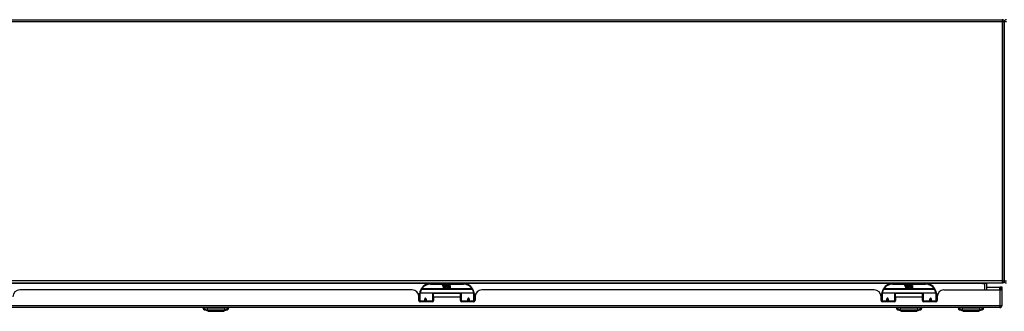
# Model space of a CAD drawing. Header units: inches. Extents: x 28 to 747, y 82 to 345.
# Tile 3 of 31: x 55 to 100, y 82 to 95. Entities that reach past the tile are written whole.
import ezdxf

# ---------------------------------------------------------------- set-up
doc = ezdxf.new("R2010")
doc.units = ezdxf.units.IN
doc.header["$MEASUREMENT"] = 0
doc.layers.add('Visible Edges(ANSI)', color=7, linetype='Continuous', lineweight=25)
doc.layers.add('Visible Tangent Edges(ANSI)', color=7, linetype='Continuous', lineweight=25)

msp = doc.modelspace()

# ---------------------------------------------------------------- linework, layer by layer
at = {"layer": 'Visible Edges(ANSI)'}
for p, q in [((29.819, 95.118), (100.345, 95.118)), ((100.444, 95.019), (100.444, 83.217)), ((100.444, 83.217), (100.444, 95.019)), ((28.543, 83.118), (100.345, 83.118)), ((73.402, 82.799), (55.487, 82.799)), ((75.745, 83.088), (74.245, 83.088)), ((74.799, 82.999), (74.806, 83.034)), ((74.806, 83.034), (74.819, 83.034)), ((74.819, 83.034), (74.813, 82.999)), ((74.835, 83.011), (74.839, 83.034)), ((74.839, 83.034), (74.853, 83.034)), ((74.845, 82.895), (74.845, 82.975)), ((74.874, 82.895), (74.845, 82.895)), ((74.853, 83.034), (74.847, 82.999)), ((74.862, 82.982), (74.862, 82.976)), ((74.862, 82.976), (74.874, 82.976)), ((74.866, 82.989), (74.863, 82.989)), ((74.866, 82.979), (74.866, 82.989)), ((74.877, 82.979), (74.866, 82.979)), ((74.869, 83.011), (74.873, 83.034)), ((74.873, 83.034), (74.887, 83.034)), ((74.874, 82.976), (74.874, 82.895)), ((74.887, 83.034), (74.877, 82.979)), ((74.878, 82.976), (74.901, 82.976)), ((74.878, 82.895), (74.878, 82.976)), ((74.908, 82.895), (74.878, 82.895)), ((74.883, 82.979), (74.907, 83.005)), ((74.899, 82.979), (74.883, 82.979)), ((74.893, 83.034), (74.91, 83.034)), ((74.907, 83.005), (74.893, 83.034)), ((74.912, 82.997), (74.899, 82.979)), ((74.901, 82.976), (74.908, 82.986)), ((74.908, 82.986), (74.908, 82.895)), ((74.91, 83.034), (74.917, 83.014)), ((74.914, 82.997), (74.912, 82.997)), ((74.912, 82.994), (74.92, 82.976)), ((74.912, 82.895), (74.912, 82.994)), ((74.979, 82.895), (74.912, 82.895)), ((74.922, 82.979), (74.914, 82.997)), ((74.917, 83.014), (74.92, 83.014)), ((74.92, 83.014), (74.933, 83.034)), ((74.92, 82.976), (74.942, 82.976)), ((74.938, 82.979), (74.922, 82.979)), ((74.949, 83.034), (74.925, 83.006)), ((74.925, 83.006), (74.938, 82.979)), ((74.933, 83.034), (74.949, 83.034)), ((74.942, 82.976), (74.942, 82.896)), ((74.942, 82.896), (74.979, 82.945)), ((74.948, 83.01), (74.985, 83.01)), ((74.955, 83.022), (74.955, 83.031)), ((74.979, 82.945), (74.958, 82.975)), ((74.983, 83.001), (74.959, 83.001)), ((74.993, 82.921), (74.979, 82.895)), ((74.988, 82.983), (74.995, 82.972)), ((75.011, 82.895), (74.993, 82.921)), ((74.995, 82.972), (75.027, 83.016)), ((75.029, 82.978), (75.009, 82.95)), ((75.009, 82.95), (75.046, 82.896)), ((75.145, 82.895), (75.011, 82.895)), ((75.027, 83.016), (75.029, 83.002)), ((75.029, 83.002), (75.072, 83.048)), ((75.031, 82.968), (75.029, 82.978)), ((75.046, 82.997), (75.031, 82.968)), ((75.046, 82.968), (75.046, 82.997)), ((75.145, 82.968), (75.046, 82.968)), ((75.046, 82.964), (75.145, 82.964)), ((75.046, 82.932), (75.046, 82.964)), ((75.145, 82.932), (75.046, 82.932)), ((75.046, 82.927), (75.145, 82.927)), ((75.046, 82.896), (75.046, 82.927)), ((75.072, 83.048), (75.048, 83)), ((75.048, 83), (75.145, 83)), ((75.145, 83), (75.145, 82.968)), ((75.145, 82.964), (75.145, 82.932)), ((75.145, 82.927), (75.145, 82.895)), ((94.503, 82.799), (76.588, 82.799)), ((96.846, 83.088), (95.346, 83.088)), ((95.9, 82.999), (95.907, 83.034)), ((95.907, 83.034), (95.92, 83.034)), ((95.92, 83.034), (95.914, 82.999)), ((95.936, 83.011), (95.94, 83.034)), ((95.94, 83.034), (95.954, 83.034)), ((95.946, 82.895), (95.946, 82.975)), ((95.975, 82.895), (95.946, 82.895)), ((95.954, 83.034), (95.948, 82.999)), ((95.963, 82.982), (95.963, 82.976)), ((95.963, 82.976), (95.975, 82.976)), ((95.967, 82.989), (95.964, 82.989)), ((95.967, 82.979), (95.967, 82.989)), ((95.978, 82.979), (95.967, 82.979)), ((95.97, 83.011), (95.974, 83.034)), ((95.974, 83.034), (95.988, 83.034)), ((95.975, 82.976), (95.975, 82.895)), ((95.988, 83.034), (95.978, 82.979)), ((95.979, 82.976), (96.002, 82.976)), ((95.979, 82.895), (95.979, 82.976)), ((96.009, 82.895), (95.979, 82.895)), ((95.984, 82.979), (96.008, 83.005)), ((96, 82.979), (95.984, 82.979)), ((95.994, 83.034), (96.011, 83.034)), ((96.008, 83.005), (95.994, 83.034)), ((96.013, 82.997), (96, 82.979)), ((96.002, 82.976), (96.009, 82.986)), ((96.009, 82.986), (96.009, 82.895)), ((96.011, 83.034), (96.018, 83.014)), ((96.015, 82.997), (96.013, 82.997)), ((96.013, 82.994), (96.021, 82.976)), ((96.013, 82.895), (96.013, 82.994)), ((96.08, 82.895), (96.013, 82.895)), ((96.023, 82.979), (96.015, 82.997)), ((96.018, 83.014), (96.021, 83.014)), ((96.021, 83.014), (96.034, 83.034)), ((96.021, 82.976), (96.043, 82.976)), ((96.039, 82.979), (96.023, 82.979)), ((96.05, 83.034), (96.026, 83.006)), ((96.026, 83.006), (96.039, 82.979)), ((96.034, 83.034), (96.05, 83.034)), ((96.043, 82.976), (96.043, 82.896)), ((96.043, 82.896), (96.08, 82.945)), ((96.049, 83.01), (96.086, 83.01)), ((96.056, 83.022), (96.056, 83.031)), ((96.08, 82.945), (96.059, 82.975)), ((96.084, 83.001), (96.06, 83.001)), ((96.094, 82.921), (96.08, 82.895)), ((96.089, 82.983), (96.096, 82.972)), ((96.112, 82.895), (96.094, 82.921)), ((96.096, 82.972), (96.128, 83.016)), ((96.13, 82.978), (96.11, 82.95)), ((96.11, 82.95), (96.147, 82.896)), ((96.246, 82.895), (96.112, 82.895)), ((96.128, 83.016), (96.13, 83.002)), ((96.13, 83.002), (96.173, 83.048)), ((96.132, 82.968), (96.13, 82.978)), ((96.147, 82.997), (96.132, 82.968)), ((96.147, 82.968), (96.147, 82.997)), ((96.246, 82.968), (96.147, 82.968)), ((96.147, 82.964), (96.246, 82.964)), ((96.147, 82.932), (96.147, 82.964)), ((96.246, 82.932), (96.147, 82.932)), ((96.147, 82.927), (96.246, 82.927)), ((96.147, 82.896), (96.147, 82.927)), ((96.173, 83.048), (96.149, 83)), ((96.149, 83), (96.246, 83)), ((96.246, 83), (96.246, 82.968)), ((96.246, 82.964), (96.246, 82.932)), ((96.246, 82.927), (96.246, 82.895)), ((97.689, 82.799), (100.247, 82.799)), ((99.646, 82.799), (99.646, 83.087)), ((99.646, 82.933), (100.247, 82.933)), ((100.278, 82.933), (100.247, 82.933)), ((100.247, 82.799), (100.344, 82.799)), ((100.346, 82.933), (100.278, 82.933)), ((100.278, 82.933), (100.278, 82.799)), ((100.346, 82.816), (100.346, 82.933)), ((100.346, 82.098), (100.346, 82.816)), ((73.709, 82.539), (73.745, 82.539)), ((73.714, 82.321), (73.714, 82.487)), ((73.714, 82.413), (73.745, 82.413)), ((73.745, 82.379), (73.714, 82.379)), ((73.745, 82.314), (73.745, 82.643)), ((73.745, 82.314), (73.745, 82.269)), ((73.764, 82.663), (74.349, 82.663)), ((73.989, 82.396), (74.032, 82.387)), ((73.989, 82.391), (73.989, 82.304)), ((74.026, 82.389), (73.989, 82.389)), ((73.989, 82.262), (73.989, 82.304)), ((74.028, 82.379), (73.992, 82.379)), ((74.032, 82.304), (74.032, 82.391)), ((74.032, 82.304), (74.032, 82.262)), ((74.365, 82.647), (74.365, 82.31)), ((74.365, 82.571), (74.379, 82.571)), ((74.365, 82.38), (74.379, 82.38)), ((74.365, 82.282), (74.365, 82.31)), ((74.379, 82.476), (74.379, 82.644)), ((75.61, 82.644), (74.379, 82.644)), ((74.379, 82.476), (74.379, 82.321)), ((75.61, 82.476), (75.61, 82.644)), ((75.61, 82.321), (75.61, 82.476)), ((75.624, 82.31), (75.624, 82.647)), ((75.624, 82.31), (75.624, 82.282)), ((75.64, 82.663), (76.225, 82.663)), ((75.957, 82.391), (75.957, 82.304)), ((75.957, 82.389), (76, 82.389)), ((75.957, 82.262), (75.957, 82.304)), ((75.997, 82.379), (75.961, 82.379)), ((76, 82.304), (76, 82.391)), ((76, 82.304), (76, 82.262)), ((76.245, 82.643), (76.245, 82.314)), ((76.276, 82.379), (76.245, 82.379)), ((76.245, 82.269), (76.245, 82.314)), ((76.276, 82.487), (76.276, 82.321)), ((94.815, 82.321), (94.815, 82.487)), ((94.846, 82.379), (94.815, 82.379)), ((94.846, 82.314), (94.846, 82.643)), ((94.846, 82.314), (94.846, 82.269)), ((94.865, 82.663), (95.45, 82.663)), ((95.09, 82.391), (95.09, 82.304)), ((95.133, 82.389), (95.09, 82.389)), ((95.09, 82.262), (95.09, 82.304)), ((95.129, 82.379), (95.093, 82.379)), ((95.133, 82.304), (95.133, 82.391)), ((95.133, 82.304), (95.133, 82.262)), ((95.466, 82.647), (95.466, 82.31)), ((95.466, 82.282), (95.466, 82.31)), ((95.48, 82.476), (95.48, 82.644)), ((96.711, 82.644), (95.48, 82.644)), ((95.48, 82.476), (95.48, 82.321)), ((96.711, 82.476), (96.711, 82.644)), ((96.725, 82.571), (96.711, 82.571)), ((96.711, 82.321), (96.711, 82.476)), ((96.725, 82.38), (96.711, 82.38)), ((96.725, 82.31), (96.725, 82.647)), ((96.725, 82.31), (96.725, 82.282)), ((96.741, 82.663), (97.326, 82.663)), ((97.101, 82.396), (97.058, 82.387)), ((97.058, 82.391), (97.058, 82.304)), ((97.058, 82.262), (97.058, 82.304)), ((97.098, 82.379), (97.062, 82.379)), ((97.064, 82.389), (97.101, 82.389)), ((97.101, 82.304), (97.101, 82.391)), ((97.101, 82.304), (97.101, 82.262)), ((97.346, 82.643), (97.346, 82.314)), ((97.381, 82.539), (97.346, 82.539)), ((97.377, 82.413), (97.346, 82.413)), ((97.377, 82.379), (97.346, 82.379)), ((97.346, 82.269), (97.346, 82.314)), ((97.377, 82.487), (97.377, 82.321)), ((100.247, 81.999), (28.642, 81.999)), ((63.854, 81.983), (63.922, 81.983)), ((63.893, 81.999), (63.893, 81.983)), ((64.032, 81.983), (63.922, 81.983)), ((64.087, 81.828), (63.927, 81.89)), ((64.032, 81.983), (64.856, 81.983)), ((64.961, 81.89), (64.801, 81.828)), ((64.967, 81.983), (64.856, 81.983)), ((64.967, 81.983), (65.035, 81.983)), ((64.995, 81.999), (64.995, 81.983)), ((74.32, 82.262), (73.773, 82.262)), ((76.216, 82.262), (75.669, 82.262)), ((95.421, 82.262), (94.874, 82.262)), ((95.505, 81.983), (95.573, 81.983)), ((95.684, 81.983), (95.573, 81.983)), ((95.739, 81.828), (95.579, 81.89)), ((95.684, 81.983), (96.507, 81.983)), ((96.612, 81.89), (96.452, 81.828)), ((96.618, 81.983), (96.507, 81.983)), ((96.618, 81.983), (96.686, 81.983)), ((97.317, 82.262), (96.77, 82.262)), ((98.331, 81.983), (98.399, 81.983)), ((98.51, 81.983), (98.399, 81.983)), ((98.565, 81.828), (98.405, 81.89)), ((98.51, 81.983), (99.333, 81.983)), ((99.438, 81.89), (99.278, 81.828)), ((99.444, 81.983), (99.333, 81.983)), ((99.444, 81.983), (99.512, 81.983))]:
    msp.add_line(p, q, dxfattribs=at)
at = {"layer": 'Visible Edges(ANSI)', "flags": 128}
for points in [[(73.75, 82.662), (73.75, 82.662), (73.75, 82.662), (73.75, 82.661), (73.75, 82.661), (73.75, 82.661), (73.75, 82.661), (73.75, 82.66), (73.75, 82.66), (73.75, 82.66), (73.75, 82.66), (73.75, 82.659), (73.75, 82.659), (73.75, 82.659), (73.75, 82.659), (73.75, 82.658), (73.749, 82.658), (73.749, 82.658), (73.749, 82.658), (73.749, 82.657), (73.749, 82.657), (73.749, 82.657), (73.749, 82.657), (73.749, 82.656), (73.749, 82.656)], [(73.989, 82.391), (73.989, 82.394), (73.989, 82.396), (73.99, 82.399), (73.991, 82.401), (73.993, 82.404), (73.995, 82.406), (73.997, 82.408), (73.999, 82.409), (74.002, 82.411), (74.004, 82.412), (74.007, 82.412), (74.01, 82.413), (74.013, 82.412), (74.016, 82.412), (74.019, 82.411), (74.022, 82.409), (74.024, 82.408), (74.026, 82.406), (74.028, 82.404), (74.029, 82.401), (74.03, 82.399), (74.031, 82.396), (74.032, 82.394), (74.032, 82.391)], [(74.379, 82.343), (74.379, 82.343), (74.379, 82.343), (74.379, 82.343), (74.379, 82.343), (74.379, 82.343), (74.379, 82.343), (74.379, 82.343), (74.379, 82.343), (74.379, 82.343), (74.379, 82.343), (74.379, 82.343), (74.379, 82.343), (74.379, 82.343), (74.379, 82.343), (74.379, 82.343), (74.379, 82.344), (74.379, 82.344), (74.379, 82.344), (74.379, 82.344), (74.379, 82.344), (74.379, 82.344), (74.379, 82.344), (74.379, 82.344), (74.379, 82.344)], [(75.61, 82.344), (75.61, 82.344), (75.61, 82.344), (75.61, 82.344), (75.61, 82.344), (75.61, 82.344), (75.61, 82.344), (75.61, 82.344), (75.61, 82.344), (75.61, 82.343), (75.61, 82.343), (75.61, 82.343), (75.61, 82.343), (75.61, 82.343), (75.61, 82.343), (75.61, 82.343), (75.61, 82.343), (75.61, 82.343), (75.61, 82.343), (75.61, 82.343), (75.61, 82.343), (75.61, 82.343), (75.611, 82.343), (75.611, 82.343), (75.611, 82.343)], [(75.957, 82.391), (75.957, 82.394), (75.958, 82.396), (75.959, 82.399), (75.96, 82.401), (75.961, 82.404), (75.963, 82.406), (75.965, 82.408), (75.968, 82.409), (75.97, 82.411), (75.973, 82.412), (75.976, 82.412), (75.979, 82.413), (75.982, 82.412), (75.985, 82.412), (75.987, 82.411), (75.99, 82.409), (75.992, 82.408), (75.995, 82.406), (75.996, 82.404), (75.998, 82.401), (75.999, 82.399), (76, 82.396), (76, 82.394), (76, 82.391)], [(76.24, 82.656), (76.24, 82.656), (76.24, 82.657), (76.24, 82.657), (76.24, 82.657), (76.24, 82.657), (76.24, 82.658), (76.24, 82.658), (76.24, 82.658), (76.24, 82.658), (76.24, 82.659), (76.24, 82.659), (76.239, 82.659), (76.239, 82.659), (76.239, 82.66), (76.239, 82.66), (76.239, 82.66), (76.239, 82.66), (76.239, 82.661), (76.239, 82.661), (76.239, 82.661), (76.239, 82.661), (76.239, 82.662), (76.239, 82.662), (76.239, 82.662)], [(94.851, 82.662), (94.851, 82.662), (94.851, 82.662), (94.851, 82.661), (94.851, 82.661), (94.851, 82.661), (94.851, 82.661), (94.851, 82.66), (94.851, 82.66), (94.851, 82.66), (94.851, 82.66), (94.851, 82.659), (94.851, 82.659), (94.851, 82.659), (94.851, 82.659), (94.851, 82.658), (94.85, 82.658), (94.85, 82.658), (94.85, 82.658), (94.85, 82.657), (94.85, 82.657), (94.85, 82.657), (94.85, 82.657), (94.85, 82.656), (94.85, 82.656)], [(95.09, 82.391), (95.09, 82.394), (95.09, 82.396), (95.091, 82.399), (95.092, 82.401), (95.094, 82.404), (95.096, 82.406), (95.098, 82.408), (95.1, 82.409), (95.103, 82.411), (95.105, 82.412), (95.108, 82.412), (95.111, 82.413), (95.114, 82.412), (95.117, 82.412), (95.12, 82.411), (95.123, 82.409), (95.125, 82.408), (95.127, 82.406), (95.129, 82.404), (95.13, 82.401), (95.131, 82.399), (95.132, 82.396), (95.133, 82.394), (95.133, 82.391)], [(95.48, 82.343), (95.48, 82.343), (95.48, 82.343), (95.48, 82.343), (95.48, 82.343), (95.48, 82.343), (95.48, 82.343), (95.48, 82.343), (95.48, 82.343), (95.48, 82.343), (95.48, 82.343), (95.48, 82.343), (95.48, 82.343), (95.48, 82.343), (95.48, 82.343), (95.48, 82.343), (95.48, 82.344), (95.48, 82.344), (95.48, 82.344), (95.48, 82.344), (95.48, 82.344), (95.48, 82.344), (95.48, 82.344), (95.48, 82.344), (95.48, 82.344)], [(96.711, 82.344), (96.711, 82.344), (96.711, 82.344), (96.711, 82.344), (96.711, 82.344), (96.711, 82.344), (96.711, 82.344), (96.711, 82.344), (96.711, 82.344), (96.711, 82.343), (96.711, 82.343), (96.711, 82.343), (96.711, 82.343), (96.711, 82.343), (96.711, 82.343), (96.711, 82.343), (96.711, 82.343), (96.711, 82.343), (96.711, 82.343), (96.711, 82.343), (96.711, 82.343), (96.711, 82.343), (96.712, 82.343), (96.712, 82.343), (96.712, 82.343)], [(97.058, 82.391), (97.058, 82.394), (97.059, 82.396), (97.06, 82.399), (97.061, 82.401), (97.062, 82.404), (97.064, 82.406), (97.066, 82.408), (97.069, 82.409), (97.071, 82.411), (97.074, 82.412), (97.077, 82.412), (97.08, 82.413), (97.083, 82.412), (97.086, 82.412), (97.088, 82.411), (97.091, 82.409), (97.093, 82.408), (97.096, 82.406), (97.097, 82.404), (97.099, 82.401), (97.1, 82.399), (97.101, 82.396), (97.101, 82.394), (97.101, 82.391)], [(97.341, 82.656), (97.341, 82.656), (97.341, 82.657), (97.341, 82.657), (97.341, 82.657), (97.341, 82.657), (97.341, 82.658), (97.341, 82.658), (97.341, 82.658), (97.341, 82.658), (97.341, 82.659), (97.341, 82.659), (97.34, 82.659), (97.34, 82.659), (97.34, 82.66), (97.34, 82.66), (97.34, 82.66), (97.34, 82.66), (97.34, 82.661), (97.34, 82.661), (97.34, 82.661), (97.34, 82.661), (97.34, 82.662), (97.34, 82.662), (97.34, 82.662)], [(64.089, 81.828), (64.089, 81.828), (64.091, 81.828), (64.093, 81.828), (64.096, 81.828), (64.1, 81.828), (64.104, 81.828), (64.11, 81.828), (64.116, 81.828), (64.123, 81.828), (64.131, 81.828), (64.139, 81.828), (64.149, 81.828), (64.159, 81.828), (64.169, 81.828), (64.181, 81.828), (64.193, 81.828), (64.205, 81.828), (64.218, 81.828), (64.232, 81.828), (64.246, 81.828), (64.261, 81.828), (64.276, 81.828), (64.292, 81.828), (64.308, 81.828), (64.324, 81.828), (64.341, 81.828), (64.358, 81.828), (64.375, 81.828), (64.392, 81.828), (64.409, 81.828), (64.426, 81.828), (64.444, 81.828), (64.461, 81.828), (64.479, 81.828), (64.496, 81.828), (64.513, 81.828), (64.53, 81.828), (64.547, 81.828), (64.564, 81.828), (64.58, 81.828), (64.596, 81.828), (64.612, 81.828), (64.627, 81.828), (64.642, 81.828), (64.656, 81.828), (64.67, 81.828), (64.683, 81.828), (64.695, 81.828), (64.707, 81.828), (64.719, 81.828), (64.729, 81.828), (64.739, 81.828), (64.749, 81.828), (64.757, 81.828), (64.765, 81.828), (64.772, 81.828), (64.778, 81.828), (64.784, 81.828), (64.789, 81.828), (64.792, 81.828), (64.795, 81.828), (64.797, 81.828), (64.799, 81.828), (64.799, 81.828)], [(95.74, 81.828), (95.741, 81.828), (95.742, 81.828), (95.744, 81.828), (95.747, 81.828), (95.751, 81.828), (95.756, 81.828), (95.761, 81.828), (95.767, 81.828), (95.775, 81.828), (95.782, 81.828), (95.791, 81.828), (95.8, 81.828), (95.81, 81.828), (95.821, 81.828), (95.832, 81.828), (95.844, 81.828), (95.857, 81.828), (95.87, 81.828), (95.884, 81.828), (95.898, 81.828), (95.913, 81.828), (95.928, 81.828), (95.943, 81.828), (95.959, 81.828), (95.976, 81.828), (95.992, 81.828), (96.009, 81.828), (96.026, 81.828), (96.043, 81.828), (96.061, 81.828), (96.078, 81.828), (96.095, 81.828), (96.113, 81.828), (96.13, 81.828), (96.148, 81.828), (96.165, 81.828), (96.182, 81.828), (96.199, 81.828), (96.215, 81.828), (96.232, 81.828), (96.248, 81.828), (96.263, 81.828), (96.278, 81.828), (96.293, 81.828), (96.307, 81.828), (96.321, 81.828), (96.334, 81.828), (96.347, 81.828), (96.359, 81.828), (96.37, 81.828), (96.381, 81.828), (96.391, 81.828), (96.4, 81.828), (96.409, 81.828), (96.417, 81.828), (96.424, 81.828), (96.43, 81.828), (96.435, 81.828), (96.44, 81.828), (96.444, 81.828), (96.447, 81.828), (96.449, 81.828), (96.45, 81.828), (96.451, 81.828)], [(98.566, 81.828), (98.567, 81.828), (98.568, 81.828), (98.57, 81.828), (98.573, 81.828), (98.577, 81.828), (98.582, 81.828), (98.587, 81.828), (98.593, 81.828), (98.601, 81.828), (98.608, 81.828), (98.617, 81.828), (98.626, 81.828), (98.636, 81.828), (98.647, 81.828), (98.658, 81.828), (98.67, 81.828), (98.683, 81.828), (98.696, 81.828), (98.71, 81.828), (98.724, 81.828), (98.739, 81.828), (98.754, 81.828), (98.769, 81.828), (98.785, 81.828), (98.802, 81.828), (98.818, 81.828), (98.835, 81.828), (98.852, 81.828), (98.869, 81.828), (98.887, 81.828), (98.904, 81.828), (98.922, 81.828), (98.939, 81.828), (98.957, 81.828), (98.974, 81.828), (98.991, 81.828), (99.008, 81.828), (99.025, 81.828), (99.041, 81.828), (99.058, 81.828), (99.074, 81.828), (99.089, 81.828), (99.105, 81.828), (99.119, 81.828), (99.134, 81.828), (99.147, 81.828), (99.16, 81.828), (99.173, 81.828), (99.185, 81.828), (99.196, 81.828), (99.207, 81.828), (99.217, 81.828), (99.226, 81.828), (99.235, 81.828), (99.243, 81.828), (99.25, 81.828), (99.256, 81.828), (99.261, 81.828), (99.266, 81.828), (99.27, 81.828), (99.273, 81.828), (99.275, 81.828), (99.276, 81.828), (99.277, 81.828)]]:
    msp.add_lwpolyline(points, dxfattribs=at)
at = {"layer": 'Visible Edges(ANSI)'}
for centre, radius, start, end in [((100.345, 95.019), 0.099, 0, 90), ((100.543, 95.019), 0.099, 90, 180), ((100.345, 83.217), 0.099, 270, 0), ((100.543, 83.217), 0.099, 180, 270), ((55.487, 82.487), 0.312, 90, 180), ((73.402, 82.487), 0.312, 0, 90), ((74.245, 82.588), 0.5, 147.7623, 171.4919), ((74.245, 82.588), 0.5, 90, 147.7623), ((74.827, 82.994), 0.0288, 169, 198.4748), ((74.81, 82.988), 0.0105, 198.4748, 269.6788), ((74.81, 83.002), 0.0246, 269.6788, 333.9508), ((74.825, 82.997), 0.0123, 169.9922, 203.5487), ((74.819, 82.994), 0.006, 203.5487, 276.1027), ((74.819, 83.001), 0.0126, 276.1027, 327.6083), ((74.79, 83.018), 0.0465, 328.5584, 350.8257), ((74.861, 82.993), 0.0288, 183.6169, 196.9928), ((74.843, 82.988), 0.0101, 196.9928, 269.4776), ((74.843, 83.001), 0.024, 269.4776, 327.4114), ((74.845, 82.999), 0.024, 268.7952, 316.5849), ((74.859, 82.997), 0.0123, 170, 203.5571), ((74.853, 82.994), 0.006, 203.5571, 276.03), ((74.852, 83.001), 0.0126, 276.03, 327.5992), ((74.824, 83.019), 0.0465, 327.5992, 350), ((74.974, 82.998), 0.0282, 156.1555, 203.8445), ((74.962, 82.993), 0.0152, 203.8445, 265.0802), ((74.973, 82.973), 0.0607, 81.5605, 107.3343), ((74.966, 82.993), 0.0307, 64.6784, 112.5609), ((74.968, 82.996), 0.00955, 151.4547, 231.1652), ((74.966, 83.007), 0.033, 257.079, 313.1785), ((74.966, 83.007), 0.0299, 260.4085, 314.1684), ((74.968, 82.997), 0.0109, 231.1652, 289.3797), ((74.966, 83.003), 0.0168, 289.3797, 352.9975), ((74.975, 83.013), 0.0096, 343.5261, 64.6784), ((74.979, 83.013), 0.0197, 356.5646, 81.5605), ((74.959, 83.015), 0.0398, 314.1684, 356.5646), ((75.745, 82.588), 0.5, 32.2377, 90), ((75.745, 82.588), 0.5, 8.5081, 32.2377), ((76.588, 82.487), 0.312, 90, 180), ((94.503, 82.487), 0.312, 0, 90), ((95.346, 82.588), 0.5, 147.7623, 171.4919), ((95.346, 82.588), 0.5, 90, 147.7623), ((95.928, 82.994), 0.0288, 169, 198.4748), ((95.911, 82.988), 0.0105, 198.4748, 269.6788), ((95.911, 83.002), 0.0246, 269.6788, 333.9508), ((95.926, 82.997), 0.0123, 169.9922, 203.5487), ((95.92, 82.994), 0.006, 203.5487, 276.1027), ((95.92, 83.001), 0.0126, 276.1027, 327.6083), ((95.891, 83.018), 0.0465, 328.5584, 350.8257), ((95.962, 82.993), 0.0288, 183.6169, 196.9928), ((95.944, 82.988), 0.0101, 196.9928, 269.4776), ((95.944, 83.001), 0.024, 269.4776, 327.4114), ((95.946, 82.999), 0.024, 268.7952, 316.5849), ((95.96, 82.997), 0.0123, 170, 203.5571), ((95.954, 82.994), 0.006, 203.5571, 276.03), ((95.953, 83.001), 0.0126, 276.03, 327.5992), ((95.925, 83.019), 0.0465, 327.5992, 350), ((96.075, 82.998), 0.0282, 156.1555, 203.8445), ((96.063, 82.993), 0.0152, 203.8445, 265.0802), ((96.074, 82.973), 0.0607, 81.5605, 107.3343), ((96.067, 82.993), 0.0307, 64.6784, 112.5609), ((96.069, 82.996), 0.00955, 151.4547, 231.1652), ((96.067, 83.007), 0.033, 257.079, 313.1785), ((96.067, 83.007), 0.0299, 260.4085, 314.1684), ((96.069, 82.997), 0.0109, 231.1652, 289.3797), ((96.067, 83.003), 0.0168, 289.3797, 352.9975), ((96.076, 83.013), 0.0096, 343.5261, 64.6784), ((96.08, 83.013), 0.0197, 356.5646, 81.5605), ((96.06, 83.015), 0.0398, 314.1684, 356.5646), ((96.846, 82.588), 0.5, 32.2377, 90), ((96.846, 82.588), 0.5, 8.5081, 32.2377), ((97.689, 82.487), 0.312, 90, 180), ((99.677, 83.087), 0.031, 90, 180), ((100.247, 82.816), 0.099, 350.1123, 0), ((73.773, 82.321), 0.0591, 180, 270), ((73.764, 82.643), 0.0197, 90, 180), ((74.01, 82.391), 0.0217, 180, 350.853), ((74.32, 82.321), 0.0591, 270, 0), ((74.349, 82.647), 0.0157, 0, 90), ((75.669, 82.321), 0.0591, 180, 270), ((75.64, 82.647), 0.0157, 90, 180), ((75.979, 82.391), 0.0217, 180, 0), ((76.216, 82.321), 0.0591, 270, 0), ((76.225, 82.643), 0.0197, 0, 90), ((94.874, 82.321), 0.0591, 180, 270), ((94.865, 82.643), 0.0197, 90, 180), ((95.111, 82.391), 0.0217, 180, 0), ((95.421, 82.321), 0.0591, 270, 0), ((95.45, 82.647), 0.0157, 0, 90), ((96.77, 82.321), 0.0591, 180, 270), ((96.741, 82.647), 0.0157, 90, 180), ((97.08, 82.391), 0.0217, 189.147, 0), ((97.317, 82.321), 0.0591, 270, 0), ((97.326, 82.643), 0.0197, 0, 90), ((63.97, 82.001), 0.118, 188.6009, 248.7495), ((64.089, 81.833), 0.00492, 248.7495, 269.7912), ((64.799, 81.833), 0.00492, 270.2088, 291.2505), ((64.918, 82.001), 0.118, 291.2505, 351.3991), ((95.622, 82.001), 0.118, 188.6009, 248.7495), ((95.564, 81.975), 0.0394, 143.1301, 168.463), ((95.74, 81.833), 0.00492, 248.7495, 269.7912), ((96.451, 81.833), 0.00492, 270.2088, 291.2505), ((96.569, 82.001), 0.118, 291.2505, 351.3991), ((96.627, 81.975), 0.0394, 11.537, 36.8699), ((98.448, 82.001), 0.118, 188.6009, 248.7495), ((98.39, 81.975), 0.0394, 143.1301, 168.463), ((98.566, 81.833), 0.00492, 248.7495, 269.7912), ((99.277, 81.833), 0.00492, 270.2088, 291.2505), ((99.395, 82.001), 0.118, 291.2505, 351.3991), ((99.453, 81.975), 0.0394, 11.537, 36.8699), ((100.247, 82.098), 0.099, 270, 0)]:
    msp.add_arc(centre, radius, start, end, dxfattribs=at)
for centre, start_param, end_param in [((74.01, 82.399), 3.891005, 4.221748), ((75.979, 82.399), 3.444465, 5.980313), ((95.111, 82.399), 3.444465, 5.980313), ((97.08, 82.399), 5.20303, 5.533773)]:
    msp.add_ellipse(centre, major_axis=(0.0217, 0), ratio=0.267949, start_param=start_param, end_param=end_param, dxfattribs=at)
at = {"layer": 'Visible Tangent Edges(ANSI)'}
for p, q in [((100.345, 95.019), (29.819, 95.019)), ((100.345, 95.118), (100.345, 95.019)), ((100.444, 95.019), (100.345, 95.019)), ((100.345, 95.019), (100.345, 83.217)), ((100.543, 95.019), (100.444, 95.019)), ((100.345, 83.217), (28.543, 83.217)), ((100.345, 83.217), (100.444, 83.217)), ((100.345, 83.217), (100.345, 83.118)), ((100.444, 83.217), (100.543, 83.217)), ((74.213, 83.087), (54.675, 83.087)), ((73.838, 82.844), (73.822, 82.855)), ((76.151, 82.844), (73.838, 82.844)), ((73.838, 82.841), (73.838, 82.844)), ((73.838, 82.841), (76.151, 82.841)), ((74.245, 83.068), (74.245, 83.088)), ((74.245, 83.068), (75.745, 83.068)), ((75.745, 83.088), (75.745, 83.068)), ((95.314, 83.087), (75.776, 83.087)), ((76.167, 82.855), (76.151, 82.844)), ((76.151, 82.844), (76.151, 82.841)), ((94.939, 82.844), (94.923, 82.855)), ((97.252, 82.844), (94.939, 82.844)), ((94.939, 82.841), (94.939, 82.844)), ((94.939, 82.841), (97.252, 82.841)), ((95.346, 83.068), (95.346, 83.088)), ((95.346, 83.068), (96.846, 83.068)), ((96.846, 83.088), (96.846, 83.068)), ((99.446, 83.087), (96.877, 83.087)), ((97.268, 82.855), (97.252, 82.844)), ((97.252, 82.844), (97.252, 82.841)), ((99.446, 83.087), (99.547, 83.087)), ((99.547, 83.087), (99.547, 83.118)), ((99.646, 83.087), (99.547, 83.087)), ((99.547, 83.087), (99.547, 82.799)), ((100.247, 82.799), (100.247, 82.933)), ((100.247, 82.799), (100.247, 82.098)), ((73.764, 82.663), (73.764, 82.295)), ((73.764, 82.262), (73.764, 82.295)), ((73.979, 82.295), (73.764, 82.295)), ((73.979, 82.295), (73.979, 82.386)), ((73.979, 82.295), (73.979, 82.262)), ((74.042, 82.386), (74.042, 82.295)), ((74.349, 82.295), (74.042, 82.295)), ((74.042, 82.262), (74.042, 82.295)), ((74.349, 82.295), (74.349, 82.663)), ((74.349, 82.295), (74.349, 82.269)), ((75.627, 82.655), (74.362, 82.655)), ((75.61, 82.476), (74.379, 82.476)), ((75.64, 82.663), (75.64, 82.295)), ((75.64, 82.269), (75.64, 82.295)), ((75.947, 82.295), (75.64, 82.295)), ((75.947, 82.295), (75.947, 82.386)), ((75.947, 82.295), (75.947, 82.262)), ((76.01, 82.386), (76.01, 82.295)), ((76.225, 82.295), (76.01, 82.295)), ((76.01, 82.262), (76.01, 82.295)), ((76.225, 82.295), (76.225, 82.663)), ((76.225, 82.295), (76.225, 82.262)), ((94.865, 82.663), (94.865, 82.295)), ((94.865, 82.262), (94.865, 82.295)), ((95.08, 82.295), (94.865, 82.295)), ((95.08, 82.295), (95.08, 82.386)), ((95.08, 82.295), (95.08, 82.262)), ((95.143, 82.386), (95.143, 82.295)), ((95.45, 82.295), (95.143, 82.295)), ((95.143, 82.262), (95.143, 82.295)), ((95.45, 82.295), (95.45, 82.663)), ((95.45, 82.295), (95.45, 82.269)), ((96.728, 82.655), (95.463, 82.655)), ((96.711, 82.476), (95.48, 82.476)), ((96.741, 82.663), (96.741, 82.295)), ((96.741, 82.269), (96.741, 82.295)), ((97.048, 82.295), (96.741, 82.295)), ((97.048, 82.295), (97.048, 82.386)), ((97.048, 82.295), (97.048, 82.262)), ((97.111, 82.386), (97.111, 82.295)), ((97.326, 82.295), (97.111, 82.295)), ((97.111, 82.262), (97.111, 82.295)), ((97.326, 82.295), (97.326, 82.663)), ((97.326, 82.295), (97.326, 82.262)), ((28.642, 82.098), (100.247, 82.098)), ((99.438, 81.89), (99.278, 81.828)), ((100.247, 82.098), (100.346, 82.098)), ((100.247, 82.098), (100.247, 81.999))]:
    msp.add_line(p, q, dxfattribs=at)
at = {"layer": 'Visible Tangent Edges(ANSI)', "flags": 128}
for points in [[(74.042, 82.386), (74.042, 82.39), (74.041, 82.394), (74.04, 82.398), (74.038, 82.402), (74.036, 82.406), (74.033, 82.409), (74.03, 82.412), (74.027, 82.415), (74.023, 82.417), (74.019, 82.418), (74.015, 82.419), (74.01, 82.42), (74.006, 82.419), (74.002, 82.418), (73.998, 82.417), (73.994, 82.415), (73.991, 82.412), (73.987, 82.409), (73.985, 82.406), (73.983, 82.402), (73.981, 82.398), (73.98, 82.394), (73.979, 82.39), (73.979, 82.386)], [(74.378, 82.38), (74.378, 82.378), (74.377, 82.375), (74.376, 82.373), (74.376, 82.371), (74.375, 82.368), (74.375, 82.366), (74.374, 82.363), (74.374, 82.361), (74.373, 82.359), (74.373, 82.356), (74.372, 82.354), (74.372, 82.351), (74.371, 82.349), (74.371, 82.347), (74.371, 82.344), (74.37, 82.342), (74.37, 82.339), (74.369, 82.337), (74.369, 82.334), (74.369, 82.332), (74.368, 82.329), (74.368, 82.327), (74.368, 82.324), (74.368, 82.322)], [(75.625, 82.511), (75.624, 82.512), (75.623, 82.512), (75.623, 82.513), (75.622, 82.513), (75.622, 82.514), (75.621, 82.515), (75.621, 82.515), (75.62, 82.516), (75.62, 82.516), (75.619, 82.517), (75.618, 82.517), (75.618, 82.518), (75.617, 82.519), (75.617, 82.519), (75.616, 82.52), (75.615, 82.52), (75.615, 82.521), (75.614, 82.521), (75.613, 82.522), (75.613, 82.522), (75.612, 82.523), (75.611, 82.524), (75.611, 82.524), (75.61, 82.525)], [(75.61, 82.507), (75.611, 82.505), (75.612, 82.503), (75.613, 82.501), (75.614, 82.499), (75.615, 82.498), (75.616, 82.496), (75.617, 82.494), (75.618, 82.492), (75.618, 82.49), (75.619, 82.489), (75.62, 82.487), (75.621, 82.485), (75.621, 82.483), (75.622, 82.482), (75.622, 82.48), (75.623, 82.478), (75.623, 82.476), (75.623, 82.475), (75.624, 82.473), (75.624, 82.471), (75.624, 82.47), (75.624, 82.468), (75.624, 82.466), (75.624, 82.465)], [(75.622, 82.322), (75.621, 82.325), (75.621, 82.327), (75.621, 82.33), (75.62, 82.332), (75.62, 82.335), (75.62, 82.337), (75.619, 82.34), (75.619, 82.343), (75.618, 82.345), (75.618, 82.348), (75.617, 82.35), (75.617, 82.353), (75.616, 82.355), (75.616, 82.358), (75.615, 82.361), (75.615, 82.363), (75.614, 82.366), (75.614, 82.368), (75.613, 82.371), (75.613, 82.373), (75.612, 82.376), (75.611, 82.378), (75.611, 82.381), (75.61, 82.383)], [(76.01, 82.386), (76.01, 82.39), (76.009, 82.394), (76.008, 82.398), (76.006, 82.402), (76.004, 82.406), (76.002, 82.409), (75.999, 82.412), (75.995, 82.415), (75.991, 82.417), (75.987, 82.418), (75.983, 82.419), (75.979, 82.42), (75.974, 82.419), (75.97, 82.418), (75.966, 82.417), (75.962, 82.415), (75.959, 82.412), (75.956, 82.409), (75.953, 82.406), (75.951, 82.402), (75.949, 82.398), (75.948, 82.394), (75.948, 82.39), (75.947, 82.386)], [(95.143, 82.386), (95.143, 82.39), (95.142, 82.394), (95.141, 82.398), (95.139, 82.402), (95.137, 82.406), (95.134, 82.409), (95.131, 82.412), (95.128, 82.415), (95.124, 82.417), (95.12, 82.418), (95.116, 82.419), (95.111, 82.42), (95.107, 82.419), (95.103, 82.418), (95.099, 82.417), (95.095, 82.415), (95.092, 82.412), (95.088, 82.409), (95.086, 82.406), (95.084, 82.402), (95.082, 82.398), (95.081, 82.394), (95.08, 82.39), (95.08, 82.386)], [(95.48, 82.524), (95.479, 82.524), (95.479, 82.523), (95.478, 82.523), (95.477, 82.522), (95.477, 82.522), (95.476, 82.521), (95.475, 82.521), (95.475, 82.52), (95.474, 82.52), (95.473, 82.519), (95.473, 82.519), (95.472, 82.518), (95.472, 82.517), (95.471, 82.517), (95.47, 82.516), (95.47, 82.516), (95.469, 82.515), (95.469, 82.515), (95.468, 82.514), (95.468, 82.513), (95.467, 82.513), (95.467, 82.512), (95.466, 82.512), (95.466, 82.511)], [(95.466, 82.465), (95.466, 82.466), (95.466, 82.468), (95.466, 82.47), (95.466, 82.471), (95.466, 82.473), (95.467, 82.475), (95.467, 82.476), (95.467, 82.478), (95.468, 82.48), (95.468, 82.482), (95.469, 82.483), (95.47, 82.485), (95.47, 82.487), (95.471, 82.489), (95.472, 82.49), (95.472, 82.492), (95.473, 82.494), (95.474, 82.496), (95.475, 82.498), (95.476, 82.499), (95.477, 82.501), (95.478, 82.503), (95.479, 82.505), (95.48, 82.507)], [(95.48, 82.383), (95.479, 82.381), (95.479, 82.378), (95.478, 82.376), (95.477, 82.373), (95.477, 82.371), (95.476, 82.368), (95.476, 82.366), (95.475, 82.363), (95.475, 82.361), (95.474, 82.358), (95.474, 82.355), (95.473, 82.353), (95.473, 82.35), (95.472, 82.348), (95.472, 82.345), (95.471, 82.343), (95.471, 82.34), (95.471, 82.337), (95.47, 82.335), (95.47, 82.332), (95.469, 82.33), (95.469, 82.327), (95.469, 82.325), (95.469, 82.322)], [(96.723, 82.322), (96.722, 82.324), (96.722, 82.327), (96.722, 82.329), (96.721, 82.332), (96.721, 82.334), (96.721, 82.337), (96.72, 82.339), (96.72, 82.342), (96.72, 82.344), (96.719, 82.347), (96.719, 82.349), (96.718, 82.351), (96.718, 82.354), (96.717, 82.356), (96.717, 82.359), (96.716, 82.361), (96.716, 82.363), (96.715, 82.366), (96.715, 82.368), (96.714, 82.371), (96.714, 82.373), (96.713, 82.375), (96.712, 82.378), (96.712, 82.38)], [(97.111, 82.386), (97.111, 82.39), (97.11, 82.394), (97.109, 82.398), (97.107, 82.402), (97.105, 82.406), (97.103, 82.409), (97.1, 82.412), (97.096, 82.415), (97.092, 82.417), (97.088, 82.418), (97.084, 82.419), (97.08, 82.42), (97.075, 82.419), (97.071, 82.418), (97.067, 82.417), (97.063, 82.415), (97.06, 82.412), (97.057, 82.409), (97.054, 82.406), (97.052, 82.402), (97.05, 82.398), (97.049, 82.394), (97.049, 82.39), (97.048, 82.386)], [(63.927, 81.89), (63.928, 81.89), (63.928, 81.89), (63.929, 81.89), (63.93, 81.89), (63.931, 81.89), (63.932, 81.89), (63.934, 81.89), (63.936, 81.89), (63.938, 81.89), (63.941, 81.89), (63.944, 81.89), (63.947, 81.89), (63.95, 81.89), (63.954, 81.89), (63.957, 81.89), (63.961, 81.889), (63.966, 81.889), (63.97, 81.889), (63.975, 81.889), (63.98, 81.889), (63.985, 81.889), (63.99, 81.889), (63.996, 81.889), (64.004, 81.889)], [(64.004, 81.889), (64.005, 81.889), (64.007, 81.889), (64.008, 81.889), (64.01, 81.889), (64.012, 81.889), (64.013, 81.889), (64.015, 81.889), (64.017, 81.889), (64.019, 81.889), (64.021, 81.889), (64.023, 81.889), (64.025, 81.889), (64.027, 81.889), (64.03, 81.889), (64.032, 81.889), (64.034, 81.889), (64.037, 81.889), (64.039, 81.889), (64.042, 81.889), (64.045, 81.889), (64.047, 81.889), (64.05, 81.889), (64.053, 81.889), (64.055, 81.889)], [(64.055, 81.889), (64.089, 81.889), (64.12, 81.889), (64.151, 81.889), (64.183, 81.889), (64.215, 81.89), (64.247, 81.89), (64.28, 81.89), (64.312, 81.89), (64.345, 81.89), (64.378, 81.89), (64.411, 81.89), (64.444, 81.89), (64.477, 81.89), (64.51, 81.89), (64.543, 81.89), (64.576, 81.89), (64.608, 81.89), (64.641, 81.89), (64.673, 81.89), (64.705, 81.889), (64.737, 81.889), (64.768, 81.889), (64.799, 81.889), (64.833, 81.889)], [(64.169, 81.828), (64.163, 81.828), (64.157, 81.828), (64.151, 81.828), (64.145, 81.828), (64.14, 81.828), (64.134, 81.828), (64.129, 81.828), (64.125, 81.828), (64.12, 81.828), (64.116, 81.828), (64.112, 81.828), (64.108, 81.828), (64.105, 81.828), (64.102, 81.828), (64.099, 81.828), (64.097, 81.828), (64.094, 81.828), (64.093, 81.828), (64.091, 81.828), (64.09, 81.828), (64.089, 81.828), (64.088, 81.828), (64.087, 81.828), (64.087, 81.828)], [(64.216, 81.828), (64.214, 81.828), (64.212, 81.828), (64.21, 81.828), (64.208, 81.828), (64.206, 81.828), (64.204, 81.828), (64.202, 81.828), (64.2, 81.828), (64.198, 81.828), (64.196, 81.828), (64.194, 81.828), (64.192, 81.828), (64.19, 81.828), (64.188, 81.828), (64.186, 81.828), (64.184, 81.828), (64.182, 81.828), (64.18, 81.828), (64.179, 81.828), (64.177, 81.828), (64.175, 81.828), (64.173, 81.828), (64.171, 81.828), (64.169, 81.828)], [(64.672, 81.828), (64.655, 81.828), (64.639, 81.828), (64.621, 81.828), (64.603, 81.828), (64.584, 81.828), (64.565, 81.828), (64.545, 81.828), (64.526, 81.828), (64.505, 81.828), (64.485, 81.828), (64.465, 81.828), (64.444, 81.828), (64.423, 81.828), (64.403, 81.828), (64.383, 81.828), (64.362, 81.828), (64.342, 81.828), (64.323, 81.828), (64.304, 81.828), (64.285, 81.828), (64.267, 81.828), (64.249, 81.828), (64.233, 81.828), (64.216, 81.828)], [(64.719, 81.828), (64.717, 81.828), (64.715, 81.828), (64.713, 81.828), (64.711, 81.828), (64.71, 81.828), (64.708, 81.828), (64.706, 81.828), (64.704, 81.828), (64.702, 81.828), (64.7, 81.828), (64.698, 81.828), (64.696, 81.828), (64.694, 81.828), (64.692, 81.828), (64.69, 81.828), (64.688, 81.828), (64.686, 81.828), (64.684, 81.828), (64.682, 81.828), (64.68, 81.828), (64.678, 81.828), (64.676, 81.828), (64.674, 81.828), (64.672, 81.828)], [(64.801, 81.828), (64.801, 81.828), (64.8, 81.828), (64.8, 81.828), (64.799, 81.828), (64.797, 81.828), (64.796, 81.828), (64.794, 81.828), (64.791, 81.828), (64.789, 81.828), (64.786, 81.828), (64.783, 81.828), (64.78, 81.828), (64.776, 81.828), (64.772, 81.828), (64.768, 81.828), (64.763, 81.828), (64.759, 81.828), (64.754, 81.828), (64.748, 81.828), (64.743, 81.828), (64.737, 81.828), (64.731, 81.828), (64.725, 81.828), (64.719, 81.828)], [(64.833, 81.889), (64.835, 81.889), (64.838, 81.889), (64.841, 81.889), (64.843, 81.889), (64.846, 81.889), (64.849, 81.889), (64.851, 81.889), (64.854, 81.889), (64.856, 81.889), (64.858, 81.889), (64.861, 81.889), (64.863, 81.889), (64.865, 81.889), (64.867, 81.889), (64.869, 81.889), (64.871, 81.889), (64.873, 81.889), (64.875, 81.889), (64.876, 81.889), (64.878, 81.889), (64.88, 81.889), (64.881, 81.889), (64.883, 81.889), (64.884, 81.889)], [(64.884, 81.889), (64.892, 81.889), (64.898, 81.889), (64.903, 81.889), (64.908, 81.889), (64.913, 81.889), (64.918, 81.889), (64.922, 81.889), (64.927, 81.889), (64.931, 81.89), (64.934, 81.89), (64.938, 81.89), (64.941, 81.89), (64.944, 81.89), (64.947, 81.89), (64.95, 81.89), (64.952, 81.89), (64.954, 81.89), (64.956, 81.89), (64.957, 81.89), (64.958, 81.89), (64.959, 81.89), (64.96, 81.89), (64.96, 81.89), (64.961, 81.89)], [(95.579, 81.89), (95.579, 81.89), (95.58, 81.89), (95.58, 81.89), (95.581, 81.89), (95.582, 81.89), (95.584, 81.89), (95.586, 81.89), (95.588, 81.89), (95.59, 81.89), (95.592, 81.89), (95.595, 81.89), (95.598, 81.89), (95.602, 81.89), (95.605, 81.89), (95.609, 81.89), (95.613, 81.889), (95.617, 81.889), (95.622, 81.889), (95.626, 81.889), (95.631, 81.889), (95.636, 81.889), (95.642, 81.889), (95.647, 81.889), (95.656, 81.889)], [(95.656, 81.889), (95.657, 81.889), (95.658, 81.889), (95.66, 81.889), (95.662, 81.889), (95.663, 81.889), (95.665, 81.889), (95.667, 81.889), (95.669, 81.889), (95.671, 81.889), (95.673, 81.889), (95.675, 81.889), (95.677, 81.889), (95.679, 81.889), (95.681, 81.889), (95.684, 81.889), (95.686, 81.889), (95.688, 81.889), (95.691, 81.889), (95.693, 81.889), (95.696, 81.889), (95.699, 81.889), (95.701, 81.889), (95.704, 81.889), (95.707, 81.889)], [(95.707, 81.889), (95.741, 81.889), (95.772, 81.889), (95.803, 81.889), (95.835, 81.889), (95.866, 81.89), (95.899, 81.89), (95.931, 81.89), (95.964, 81.89), (95.996, 81.89), (96.029, 81.89), (96.062, 81.89), (96.095, 81.89), (96.128, 81.89), (96.161, 81.89), (96.194, 81.89), (96.227, 81.89), (96.26, 81.89), (96.292, 81.89), (96.324, 81.89), (96.356, 81.889), (96.388, 81.889), (96.42, 81.889), (96.451, 81.889), (96.484, 81.889)], [(95.821, 81.828), (95.815, 81.828), (95.808, 81.828), (95.802, 81.828), (95.797, 81.828), (95.791, 81.828), (95.786, 81.828), (95.781, 81.828), (95.776, 81.828), (95.772, 81.828), (95.768, 81.828), (95.764, 81.828), (95.76, 81.828), (95.757, 81.828), (95.753, 81.828), (95.751, 81.828), (95.748, 81.828), (95.746, 81.828), (95.744, 81.828), (95.742, 81.828), (95.741, 81.828), (95.74, 81.828), (95.739, 81.828), (95.739, 81.828), (95.739, 81.828)], [(95.868, 81.828), (95.866, 81.828), (95.864, 81.828), (95.862, 81.828), (95.86, 81.828), (95.857, 81.828), (95.855, 81.828), (95.853, 81.828), (95.851, 81.828), (95.849, 81.828), (95.847, 81.828), (95.845, 81.828), (95.843, 81.828), (95.841, 81.828), (95.839, 81.828), (95.838, 81.828), (95.836, 81.828), (95.834, 81.828), (95.832, 81.828), (95.83, 81.828), (95.828, 81.828), (95.826, 81.828), (95.825, 81.828), (95.823, 81.828), (95.821, 81.828)], [(96.323, 81.828), (96.307, 81.828), (96.29, 81.828), (96.273, 81.828), (96.254, 81.828), (96.236, 81.828), (96.217, 81.828), (96.197, 81.828), (96.177, 81.828), (96.157, 81.828), (96.137, 81.828), (96.116, 81.828), (96.095, 81.828), (96.075, 81.828), (96.054, 81.828), (96.034, 81.828), (96.014, 81.828), (95.994, 81.828), (95.974, 81.828), (95.955, 81.828), (95.936, 81.828), (95.918, 81.828), (95.901, 81.828), (95.884, 81.828), (95.868, 81.828)], [(96.37, 81.828), (96.368, 81.828), (96.367, 81.828), (96.365, 81.828), (96.363, 81.828), (96.361, 81.828), (96.359, 81.828), (96.357, 81.828), (96.355, 81.828), (96.354, 81.828), (96.352, 81.828), (96.35, 81.828), (96.348, 81.828), (96.346, 81.828), (96.344, 81.828), (96.342, 81.828), (96.34, 81.828), (96.338, 81.828), (96.336, 81.828), (96.334, 81.828), (96.332, 81.828), (96.329, 81.828), (96.327, 81.828), (96.325, 81.828), (96.323, 81.828)], [(96.452, 81.828), (96.452, 81.828), (96.452, 81.828), (96.451, 81.828), (96.45, 81.828), (96.449, 81.828), (96.447, 81.828), (96.445, 81.828), (96.443, 81.828), (96.44, 81.828), (96.438, 81.828), (96.434, 81.828), (96.431, 81.828), (96.427, 81.828), (96.424, 81.828), (96.419, 81.828), (96.415, 81.828), (96.41, 81.828), (96.405, 81.828), (96.4, 81.828), (96.394, 81.828), (96.389, 81.828), (96.383, 81.828), (96.377, 81.828), (96.37, 81.828)], [(96.484, 81.889), (96.487, 81.889), (96.49, 81.889), (96.492, 81.889), (96.495, 81.889), (96.498, 81.889), (96.5, 81.889), (96.503, 81.889), (96.505, 81.889), (96.507, 81.889), (96.51, 81.889), (96.512, 81.889), (96.514, 81.889), (96.516, 81.889), (96.519, 81.889), (96.521, 81.889), (96.523, 81.889), (96.524, 81.889), (96.526, 81.889), (96.528, 81.889), (96.53, 81.889), (96.531, 81.889), (96.533, 81.889), (96.534, 81.889), (96.535, 81.889)], [(96.535, 81.889), (96.544, 81.889), (96.549, 81.889), (96.555, 81.889), (96.56, 81.889), (96.565, 81.889), (96.569, 81.889), (96.574, 81.889), (96.578, 81.889), (96.582, 81.89), (96.586, 81.89), (96.589, 81.89), (96.593, 81.89), (96.596, 81.89), (96.599, 81.89), (96.601, 81.89), (96.603, 81.89), (96.605, 81.89), (96.607, 81.89), (96.609, 81.89), (96.61, 81.89), (96.611, 81.89), (96.612, 81.89), (96.612, 81.89), (96.612, 81.89)], [(98.405, 81.89), (98.405, 81.89), (98.406, 81.89), (98.406, 81.89), (98.407, 81.89), (98.408, 81.89), (98.41, 81.89), (98.412, 81.89), (98.414, 81.89), (98.416, 81.89), (98.418, 81.89), (98.421, 81.89), (98.424, 81.89), (98.428, 81.89), (98.431, 81.89), (98.435, 81.89), (98.439, 81.889), (98.443, 81.889), (98.448, 81.889), (98.452, 81.889), (98.457, 81.889), (98.462, 81.889), (98.468, 81.889), (98.473, 81.889), (98.482, 81.889)], [(98.482, 81.889), (98.483, 81.889), (98.484, 81.889), (98.486, 81.889), (98.488, 81.889), (98.489, 81.889), (98.491, 81.889), (98.493, 81.889), (98.495, 81.889), (98.497, 81.889), (98.499, 81.889), (98.501, 81.889), (98.503, 81.889), (98.505, 81.889), (98.507, 81.889), (98.51, 81.889), (98.512, 81.889), (98.514, 81.889), (98.517, 81.889), (98.52, 81.889), (98.522, 81.889), (98.525, 81.889), (98.527, 81.889), (98.53, 81.889), (98.533, 81.889)], [(98.533, 81.889), (98.567, 81.889), (98.598, 81.889), (98.629, 81.889), (98.661, 81.889), (98.692, 81.89), (98.725, 81.89), (98.757, 81.89), (98.79, 81.89), (98.822, 81.89), (98.855, 81.89), (98.888, 81.89), (98.921, 81.89), (98.954, 81.89), (98.987, 81.89), (99.02, 81.89), (99.053, 81.89), (99.086, 81.89), (99.118, 81.89), (99.15, 81.89), (99.182, 81.889), (99.214, 81.889), (99.246, 81.889), (99.277, 81.889), (99.31, 81.889)], [(98.647, 81.828), (98.641, 81.828), (98.634, 81.828), (98.628, 81.828), (98.623, 81.828), (98.617, 81.828), (98.612, 81.828), (98.607, 81.828), (98.602, 81.828), (98.598, 81.828), (98.593, 81.828), (98.59, 81.828), (98.586, 81.828), (98.583, 81.828), (98.579, 81.828), (98.577, 81.828), (98.574, 81.828), (98.572, 81.828), (98.57, 81.828), (98.568, 81.828), (98.567, 81.828), (98.566, 81.828), (98.565, 81.828), (98.565, 81.828), (98.565, 81.828)], [(98.694, 81.828), (98.692, 81.828), (98.69, 81.828), (98.688, 81.828), (98.686, 81.828), (98.683, 81.828), (98.681, 81.828), (98.679, 81.828), (98.677, 81.828), (98.675, 81.828), (98.673, 81.828), (98.671, 81.828), (98.669, 81.828), (98.667, 81.828), (98.665, 81.828), (98.664, 81.828), (98.662, 81.828), (98.66, 81.828), (98.658, 81.828), (98.656, 81.828), (98.654, 81.828), (98.652, 81.828), (98.651, 81.828), (98.649, 81.828), (98.647, 81.828)], [(99.149, 81.828), (99.133, 81.828), (99.116, 81.828), (99.099, 81.828), (99.08, 81.828), (99.062, 81.828), (99.042, 81.828), (99.023, 81.828), (99.003, 81.828), (98.983, 81.828), (98.963, 81.828), (98.942, 81.828), (98.921, 81.828), (98.901, 81.828), (98.88, 81.828), (98.86, 81.828), (98.84, 81.828), (98.82, 81.828), (98.8, 81.828), (98.781, 81.828), (98.762, 81.828), (98.744, 81.828), (98.727, 81.828), (98.71, 81.828), (98.694, 81.828)], [(99.196, 81.828), (99.194, 81.828), (99.193, 81.828), (99.191, 81.828), (99.189, 81.828), (99.187, 81.828), (99.185, 81.828), (99.183, 81.828), (99.181, 81.828), (99.18, 81.828), (99.178, 81.828), (99.176, 81.828), (99.174, 81.828), (99.172, 81.828), (99.17, 81.828), (99.168, 81.828), (99.166, 81.828), (99.164, 81.828), (99.162, 81.828), (99.16, 81.828), (99.158, 81.828), (99.155, 81.828), (99.153, 81.828), (99.151, 81.828), (99.149, 81.828)], [(99.278, 81.828), (99.278, 81.828), (99.278, 81.828), (99.277, 81.828), (99.276, 81.828), (99.275, 81.828), (99.273, 81.828), (99.271, 81.828), (99.269, 81.828), (99.266, 81.828), (99.264, 81.828), (99.261, 81.828), (99.257, 81.828), (99.254, 81.828), (99.25, 81.828), (99.245, 81.828), (99.241, 81.828), (99.236, 81.828), (99.231, 81.828), (99.226, 81.828), (99.221, 81.828), (99.215, 81.828), (99.209, 81.828), (99.203, 81.828), (99.196, 81.828)], [(99.31, 81.889), (99.312, 81.889), (99.313, 81.889), (99.314, 81.889), (99.316, 81.889), (99.317, 81.889), (99.318, 81.889), (99.32, 81.889), (99.321, 81.889), (99.322, 81.889), (99.324, 81.889), (99.325, 81.889), (99.326, 81.889), (99.327, 81.889), (99.329, 81.889), (99.33, 81.889), (99.331, 81.889), (99.332, 81.889), (99.333, 81.889), (99.335, 81.889), (99.336, 81.889), (99.337, 81.889), (99.338, 81.889), (99.339, 81.889), (99.34, 81.889)], [(99.34, 81.889), (99.341, 81.889), (99.342, 81.889), (99.343, 81.889), (99.345, 81.889), (99.346, 81.889), (99.347, 81.889), (99.348, 81.889), (99.348, 81.889), (99.349, 81.889), (99.35, 81.889), (99.351, 81.889), (99.352, 81.889), (99.353, 81.889), (99.354, 81.889), (99.355, 81.889), (99.356, 81.889), (99.356, 81.889), (99.357, 81.889), (99.358, 81.889), (99.359, 81.889), (99.359, 81.889), (99.36, 81.889), (99.361, 81.889), (99.361, 81.889)], [(99.361, 81.889), (99.37, 81.889), (99.375, 81.889), (99.381, 81.889), (99.386, 81.889), (99.391, 81.889), (99.395, 81.889), (99.4, 81.889), (99.404, 81.889), (99.408, 81.89), (99.412, 81.89), (99.416, 81.89), (99.419, 81.89), (99.422, 81.89), (99.425, 81.89), (99.427, 81.89), (99.429, 81.89), (99.431, 81.89), (99.433, 81.89), (99.435, 81.89), (99.436, 81.89), (99.437, 81.89), (99.438, 81.89), (99.438, 81.89), (99.438, 81.89)]]:
    msp.add_lwpolyline(points, dxfattribs=at)
at = {"layer": 'Visible Tangent Edges(ANSI)'}
for centre, radius, start, end in [((74.245, 82.584), 0.48, 147.7623, 170.5651), ((74.245, 82.588), 0.48, 90, 147.7623), ((75.745, 82.588), 0.48, 32.2377, 90), ((75.745, 82.584), 0.48, 9.4349, 32.2377), ((95.346, 82.584), 0.48, 147.7623, 170.5651), ((95.346, 82.588), 0.48, 90, 147.7623), ((96.846, 82.588), 0.48, 32.2377, 90), ((96.846, 82.584), 0.48, 9.4349, 32.2377), ((99.277, 81.833), 0.00492, 270.2088, 291.2505)]:
    msp.add_arc(centre, radius, start, end, dxfattribs=at)
for centre, major_axis, ratio, start_param, end_param in [((73.838, 82.844), (-0.0167, 0.0105), 0.161367, 0, 1.672214), ((76.151, 82.844), (0.0167, 0.0105), 0.161367, 4.610972, 6.283185), ((94.939, 82.844), (-0.0167, 0.0105), 0.161367, 0, 1.672214), ((97.252, 82.844), (0.0167, 0.0105), 0.161367, 4.610972, 6.283185), ((73.764, 82.314), (-0.0197, 0), 0.965926, 0, 1.570796), ((73.77, 82.659), (-0.0195, 0.0029), 0.187781, 0, 0.58509), ((73.979, 82.391), (0.00984, 0), 0.476565, 4.712389, 6.283185), ((73.979, 82.304), (0.00984, 0), 0.965926, 4.712389, 6.283185), ((74.042, 82.391), (-0.00984, 0), 0.476565, 0, 1.570796), ((74.042, 82.304), (-0.00984, 0), 0.965926, 0, 1.570796), ((74.349, 82.31), (0.0157, 0), 0.965926, 4.712389, 6.283185), ((75.64, 82.31), (-0.0157, 0), 0.965926, 0, 1.570796), ((75.947, 82.391), (0.00984, 0), 0.476565, 4.712389, 6.283185), ((75.947, 82.304), (0.00984, 0), 0.965926, 4.712389, 6.283185), ((76.01, 82.391), (-0.00984, 0), 0.476565, 0, 1.570796), ((76.01, 82.304), (-0.00984, 0), 0.965926, 0, 1.570796), ((76.225, 82.314), (0.0197, 0), 0.965926, 4.712389, 6.283185), ((76.22, 82.659), (0.0195, 0.0029), 0.187781, 5.698095, 6.283185), ((94.865, 82.314), (-0.0197, 0), 0.965926, 0, 1.570796), ((94.871, 82.659), (-0.0195, 0.0029), 0.187781, 0, 0.58509), ((95.08, 82.391), (0.00984, 0), 0.476565, 4.712389, 6.283185), ((95.08, 82.304), (0.00984, 0), 0.965926, 4.712389, 6.283185), ((95.143, 82.391), (-0.00984, 0), 0.476565, 0, 1.570796), ((95.143, 82.304), (-0.00984, 0), 0.965926, 0, 1.570796), ((95.45, 82.31), (0.0157, 0), 0.965926, 4.712389, 6.283185), ((96.741, 82.31), (-0.0157, 0), 0.965926, 0, 1.570796), ((97.048, 82.391), (0.00984, 0), 0.476565, 4.712389, 6.283185), ((97.048, 82.304), (0.00984, 0), 0.965926, 4.712389, 6.283185), ((97.111, 82.391), (-0.00984, 0), 0.476565, 0, 1.570796), ((97.111, 82.304), (-0.00984, 0), 0.965926, 0, 1.570796), ((97.326, 82.314), (0.0197, 0), 0.965926, 4.712389, 6.283185), ((97.321, 82.659), (0.0195, 0.0029), 0.187781, 5.698095, 6.283185), ((64.032, 82.003), (0.016, -0.117), 0.948273, 4.754759, 5.892029), ((64.07, 82.003), (-0.005, -0.118), 0.314585, 4.896593, 6.033863), ((64.818, 82.003), (0.005, -0.118), 0.314585, 0.249322, 1.386592), ((64.856, 82.003), (-0.016, -0.117), 0.948273, 0.391156, 1.528426), ((95.683, 82.003), (0.016, -0.117), 0.948273, 4.754759, 5.892029), ((95.721, 82.003), (-0.005, -0.118), 0.314585, 4.896593, 6.033863), ((96.47, 82.003), (0.005, -0.118), 0.314585, 0.249322, 1.386592), ((96.508, 82.003), (-0.016, -0.117), 0.948273, 0.391156, 1.528426), ((98.509, 82.003), (0.016, -0.117), 0.948273, 4.754759, 5.892029), ((98.547, 82.003), (-0.005, -0.118), 0.314585, 4.896593, 6.033863), ((99.296, 82.003), (0.005, -0.118), 0.314585, 0.249322, 1.386592), ((99.334, 82.003), (-0.016, -0.117), 0.948273, 0.391156, 1.528426)]:
    msp.add_ellipse(centre, major_axis=major_axis, ratio=ratio, start_param=start_param, end_param=end_param, dxfattribs=at)

doc.saveas('drawing.dxf')
